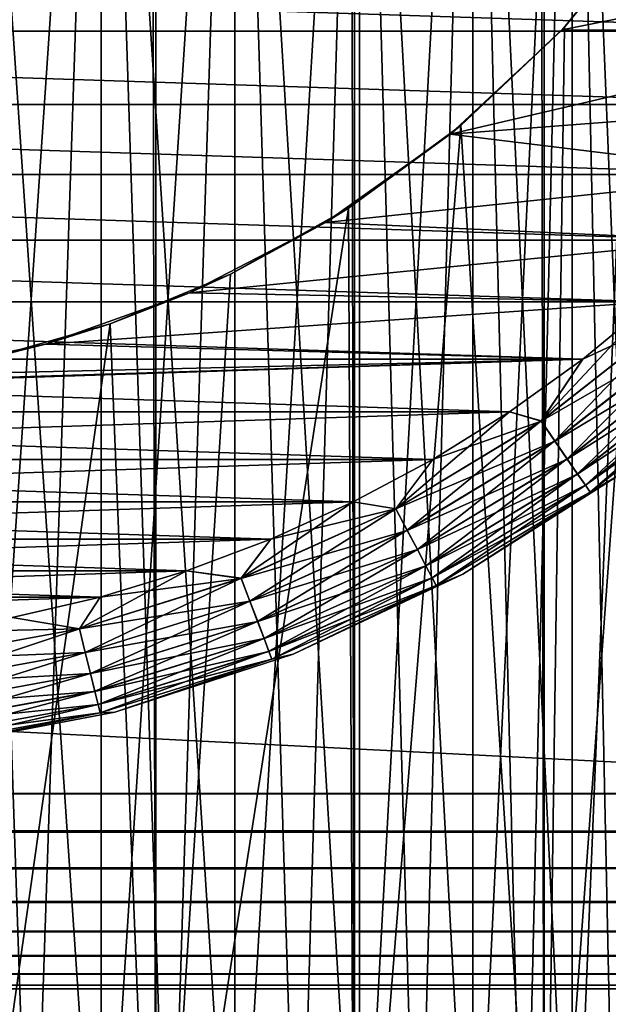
# Model space of a CAD drawing. Extents: x -265 to 265, y 0 to 1027.
# Tile 116 of 256: x 252.41 to 257.53, y 4.87 to 13.43. Entities that reach past the tile are written whole.
import ezdxf

# ---------------------------------------------------------------- set-up
doc = ezdxf.new("R2010")
doc.units = 0
doc.header["$LTSCALE"] = 65.185185
for name, color, linetype in [('186', 7, 'CONTINUOUS'), ('187', 7, 'CONTINUOUS'), ('188', 7, 'CONTINUOUS'), ('189', 7, 'CONTINUOUS'), ('190', 7, 'CONTINUOUS'), ('247', 7, 'CONTINUOUS'), ('248', 7, 'CONTINUOUS'), ('256', 7, 'CONTINUOUS'), ('257', 7, 'CONTINUOUS'), ('258', 7, 'CONTINUOUS'), ('260', 7, 'CONTINUOUS'), ('264', 7, 'CONTINUOUS'), ('268', 7, 'CONTINUOUS'), ('272', 7, 'CONTINUOUS'), ('273', 7, 'CONTINUOUS')]:
    doc.layers.add(name, color=color, linetype=linetype)

msp = doc.modelspace()

# ---------------------------------------------------------------- linework, layer by layer
at = {"layer": '186', "color": 7, "linetype": 'CONTINUOUS'}
for points in [[(-263, 33.3, 15), (263, 33.3, 15), (-263, 6.7, 15), (-263, 33.3, 15)], [(-263, 6.7, 15), (263, 33.3, 15), (263, 6.7, 15), (-263, 6.7, 15)]]:
    msp.add_3dface(points, dxfattribs=at)
at = {"layer": '187', "color": 7, "linetype": 'CONTINUOUS'}
for points in [[(-263, 6.7, 15), (263, 6.7, 15), (263, 6.3703, 15.0323), (-263, 6.7, 15)], [(-263, 6.3683, 15.0327), (-263, 6.7, 15), (263, 6.3703, 15.0323), (-263, 6.3683, 15.0327)], [(263, 6.051, 15.1288), (-263, 6.3683, 15.0327), (263, 6.3703, 15.0323), (263, 6.051, 15.1288)], [(-263, 6.0491, 15.1295), (-263, 6.3683, 15.0327), (263, 6.051, 15.1288), (-263, 6.0491, 15.1295)], [(263, 5.7566, 15.2858), (-263, 6.0491, 15.1295), (263, 6.051, 15.1288), (263, 5.7566, 15.2858)], [(-263, 5.755, 15.2869), (-263, 6.0491, 15.1295), (263, 5.7566, 15.2858), (-263, 5.755, 15.2869)], [(263, 5.4986, 15.4972), (-263, 5.755, 15.2869), (263, 5.7566, 15.2858), (263, 5.4986, 15.4972)], [(-263, 5.4972, 15.4986), (-263, 5.755, 15.2869), (263, 5.4986, 15.4972), (-263, 5.4972, 15.4986)], [(263, 5.2869, 15.755), (-263, 5.4972, 15.4986), (263, 5.4986, 15.4972), (263, 5.2869, 15.755)], [(-263, 5.2858, 15.7566), (-263, 5.4972, 15.4986), (263, 5.2869, 15.755), (-263, 5.2858, 15.7566)], [(263, 5.1295, 16.0491), (-263, 5.2858, 15.7566), (263, 5.2869, 15.755), (263, 5.1295, 16.0491)], [(-263, 5.1288, 16.051), (-263, 5.2858, 15.7566), (263, 5.1295, 16.0491), (-263, 5.1288, 16.051)], [(263, 5.0327, 16.3683), (-263, 5.1288, 16.051), (263, 5.1295, 16.0491), (263, 5.0327, 16.3683)], [(-263, 5.0323, 16.3703), (-263, 5.1288, 16.051), (263, 5.0327, 16.3683), (-263, 5.0323, 16.3703)], [(263, 5, 16.7), (-263, 5.0323, 16.3703), (263, 5.0327, 16.3683), (263, 5, 16.7)], [(-263, 5, 16.7), (-263, 5.0323, 16.3703), (263, 5, 16.7), (-263, 5, 16.7)]]:
    msp.add_3dface(points, dxfattribs=at)
at = {"layer": '188', "color": 7, "linetype": 'CONTINUOUS'}
for points in [[(-263, 5, 16.7), (263, 5, 16.7), (-263, 5, 23.3), (-263, 5, 16.7)], [(-263, 5, 23.3), (263, 5, 16.7), (263, 5, 23.3), (-263, 5, 23.3)]]:
    msp.add_3dface(points, dxfattribs=at)
at = {"layer": '189', "color": 7, "linetype": 'CONTINUOUS'}
for points in [[(-263, 6.7, 25), (-263, 6.3703, 24.9677), (263, 6.7, 25), (-263, 6.7, 25)], [(263, 6.7, 25), (-263, 6.3703, 24.9677), (263, 6.3683, 24.9673), (263, 6.7, 25)], [(-263, 6.3703, 24.9677), (-263, 6.051, 24.8712), (263, 6.3683, 24.9673), (-263, 6.3703, 24.9677)], [(263, 6.3683, 24.9673), (-263, 6.051, 24.8712), (263, 6.0491, 24.8705), (263, 6.3683, 24.9673)], [(-263, 6.051, 24.8712), (-263, 5.7566, 24.7142), (263, 6.0491, 24.8705), (-263, 6.051, 24.8712)], [(263, 6.0491, 24.8705), (-263, 5.7566, 24.7142), (263, 5.755, 24.7131), (263, 6.0491, 24.8705)], [(-263, 5.7566, 24.7142), (-263, 5.4986, 24.5028), (263, 5.755, 24.7131), (-263, 5.7566, 24.7142)], [(263, 5.755, 24.7131), (-263, 5.4986, 24.5028), (263, 5.4972, 24.5014), (263, 5.755, 24.7131)], [(-263, 5.4986, 24.5028), (-263, 5.2869, 24.245), (263, 5.4972, 24.5014), (-263, 5.4986, 24.5028)], [(263, 5.4972, 24.5014), (-263, 5.2869, 24.245), (263, 5.2858, 24.2434), (263, 5.4972, 24.5014)], [(-263, 5.2869, 24.245), (-263, 5.1295, 23.9509), (263, 5.2858, 24.2434), (-263, 5.2869, 24.245)], [(263, 5.2858, 24.2434), (-263, 5.1295, 23.9509), (263, 5.1288, 23.949), (263, 5.2858, 24.2434)], [(-263, 5.1295, 23.9509), (-263, 5.0327, 23.6317), (263, 5.1288, 23.949), (-263, 5.1295, 23.9509)], [(263, 5.1288, 23.949), (-263, 5.0327, 23.6317), (263, 5.0323, 23.6297), (263, 5.1288, 23.949)], [(-263, 5.0327, 23.6317), (-263, 5, 23.3), (263, 5.0323, 23.6297), (-263, 5.0327, 23.6317)], [(-263, 5, 23.3), (263, 5, 23.3), (263, 5.0323, 23.6297), (-263, 5, 23.3)]]:
    msp.add_3dface(points, dxfattribs=at)
at = {"layer": '190', "color": 7, "linetype": 'CONTINUOUS'}
for points in [[(-263, 6.7, 25), (263, 6.7, 25), (-263, 33.3, 25), (-263, 6.7, 25)], [(-263, 33.3, 25), (263, 6.7, 25), (263, 33.3, 25), (-263, 33.3, 25)]]:
    msp.add_3dface(points, dxfattribs=at)
at = {"layer": '247', "color": 7, "linetype": 'CONTINUOUS'}
for points in [[(251.8081, 1, 14.8906), (253.5897, 1, 14.5641), (251.8081, 1019, 14.8906), (251.8081, 1, 14.8906)], [(251.8081, 1019, 14.8906), (253.5897, 1, 14.5641), (253.5897, 1019, 14.5641), (251.8081, 1019, 14.8906)], [(253.5897, 1, 14.5641), (255.3191, 1, 14.0252), (253.5897, 1019, 14.5641), (253.5897, 1, 14.5641)], [(253.5897, 1019, 14.5641), (255.3191, 1, 14.0252), (255.3191, 1019, 14.0252), (253.5897, 1019, 14.5641)], [(255.3191, 1, 14.0252), (256.9708, 1, 13.2818), (255.3191, 1019, 14.0252), (255.3191, 1, 14.0252)], [(255.3191, 1019, 14.0252), (256.9708, 1, 13.2818), (256.9708, 1019, 13.2818), (255.3191, 1019, 14.0252)], [(256.9708, 1, 13.2818), (258.521, 1, 12.3448), (256.9708, 1019, 13.2818), (256.9708, 1, 13.2818)], [(256.9708, 1019, 13.2818), (258.521, 1, 12.3448), (258.521, 1019, 12.3448), (256.9708, 1019, 13.2818)]]:
    msp.add_3dface(points, dxfattribs=at)
at = {"layer": '248', "color": 7, "linetype": 'CONTINUOUS'}
for points in [[(258.521, 1, -12.3448), (256.9708, 1, -13.2818), (257.9382, 14.339, -12.7273), (258.521, 1, -12.3448)], [(257.9382, 14.339, -12.7273), (256.9708, 1, -13.2818), (257.1481, 13.3692, -13.1873), (257.9382, 14.339, -12.7273)], [(257.1481, 13.3692, -13.1873), (256.9708, 1, -13.2818), (256.2449, 12.5124, -13.6382), (257.1481, 13.3692, -13.1873)], [(256.2449, 12.5124, -13.6382), (255.3191, 1, -14.0252), (255.2657, 11.7942, -14.0454), (256.2449, 12.5124, -13.6382)], [(256.9708, 1, -13.2818), (255.3191, 1, -14.0252), (256.2449, 12.5124, -13.6382), (256.9708, 1, -13.2818)], [(255.3191, 1, -14.0252), (253.5897, 1, -14.5641), (255.2657, 11.7942, -14.0454), (255.3191, 1, -14.0252)], [(255.2657, 11.7942, -14.0454), (253.5897, 1, -14.5641), (254.2413, 11.2208, -14.3879), (255.2657, 11.7942, -14.0454)], [(254.2413, 11.2208, -14.3879), (253.5897, 1, -14.5641), (253.1927, 10.7875, -14.6563), (254.2413, 11.2208, -14.3879)], [(253.5897, 1, -14.5641), (251.8081, 1, -14.8906), (253.1927, 10.7875, -14.6563), (253.5897, 1, -14.5641)], [(253.1927, 10.7875, -14.6563), (251.8081, 1, -14.8906), (252.1321, 10.486, -14.8477), (253.1927, 10.7875, -14.6563)]]:
    msp.add_3dface(points, dxfattribs=at)
at = {"layer": '256', "color": 7, "linetype": 'CONTINUOUS'}
for points in [[(257.9655, 14.3774, -25), (257.1481, 13.3692, -13.1873), (257.1256, 13.3451, -25), (257.9655, 14.3774, -25)], [(257.9382, 14.339, -12.7273), (257.1481, 13.3692, -13.1873), (257.9655, 14.3774, -25), (257.9382, 14.339, -12.7273)], [(257.1481, 13.3692, -13.1873), (256.2449, 12.5124, -13.6382), (257.1256, 13.3451, -25), (257.1481, 13.3692, -13.1873)], [(257.1256, 13.3451, -25), (256.2449, 12.5124, -13.6382), (256.1531, 12.4368, -25), (257.1256, 13.3451, -25)], [(256.2449, 12.5124, -13.6382), (255.2657, 11.7942, -14.0454), (256.1531, 12.4368, -25), (256.2449, 12.5124, -13.6382)], [(256.1531, 12.4368, -25), (255.2657, 11.7942, -14.0454), (255.0659, 11.6694, -25), (256.1531, 12.4368, -25)], [(255.2657, 11.7942, -14.0454), (254.2413, 11.2208, -14.3879), (255.0659, 11.6694, -25), (255.2657, 11.7942, -14.0454)], [(255.0659, 11.6694, -25), (254.2413, 11.2208, -14.3879), (253.8844, 11.0572, -25), (255.0659, 11.6694, -25)], [(254.2413, 11.2208, -14.3879), (253.1927, 10.7875, -14.6563), (253.8844, 11.0572, -25), (254.2413, 11.2208, -14.3879)], [(253.8844, 11.0572, -25), (253.1927, 10.7875, -14.6563), (252.6305, 10.6116, -25), (253.8844, 11.0572, -25)], [(253.1927, 10.7875, -14.6563), (252.1321, 10.486, -14.8477), (252.6305, 10.6116, -25), (253.1927, 10.7875, -14.6563)], [(252.6305, 10.6116, -25), (252.1321, 10.486, -14.8477), (251.3276, 10.3408, -25), (252.6305, 10.6116, -25)]]:
    msp.add_3dface(points, dxfattribs=at)
at = {"layer": '257', "color": 7, "linetype": 'CONTINUOUS'}
for points in [[(257.9655, 14.3774, -25), (257.1256, 13.3451, -25), (260.3923, 14, -25), (257.9655, 14.3774, -25)], [(260.3923, 14, -25), (257.1256, 13.3451, -25), (259.9776, 13.3331, -25), (260.3923, 14, -25)], [(257.1256, 13.3451, -25), (256.1531, 12.4368, -25), (259.9776, 13.3331, -25), (257.1256, 13.3451, -25)], [(259.9776, 13.3331, -25), (256.1531, 12.4368, -25), (259.5202, 12.6948, -25), (259.9776, 13.3331, -25)], [(259.5202, 12.6948, -25), (256.1531, 12.4368, -25), (259.0221, 12.0878, -25), (259.5202, 12.6948, -25)], [(256.1531, 12.4368, -25), (255.0659, 11.6694, -25), (259.0221, 12.0878, -25), (256.1531, 12.4368, -25)], [(259.0221, 12.0878, -25), (255.0659, 11.6694, -25), (258.4853, 11.5147, -25), (259.0221, 12.0878, -25)], [(255.0659, 11.6694, -25), (253.8844, 11.0572, -25), (258.4853, 11.5147, -25), (255.0659, 11.6694, -25)], [(258.4853, 11.5147, -25), (253.8844, 11.0572, -25), (257.9121, 10.9779, -25), (258.4853, 11.5147, -25)], [(253.8844, 11.0572, -25), (252.6305, 10.6116, -25), (257.9121, 10.9779, -25), (253.8844, 11.0572, -25)], [(257.9121, 10.9779, -25), (252.6305, 10.6116, -25), (257.3051, 10.4797, -25), (257.9121, 10.9779, -25)], [(252.6305, 10.6116, -25), (251.3276, 10.3408, -25), (257.3051, 10.4797, -25), (252.6305, 10.6116, -25)], [(250, 10.25, -25), (243.3332, 10.0223, -25), (257.3051, 10.4797, -25), (250, 10.25, -25)], [(257.3051, 10.4797, -25), (243.3332, 10.0223, -25), (256.6668, 10.0223, -25), (257.3051, 10.4797, -25)], [(251.3276, 10.3408, -25), (250, 10.25, -25), (257.3051, 10.4797, -25), (251.3276, 10.3408, -25)], [(243.3332, 10.0223, -25), (244, 9.6077, -25), (256.6668, 10.0223, -25), (243.3332, 10.0223, -25)], [(256.6668, 10.0223, -25), (244, 9.6077, -25), (256, 9.6077, -25), (256.6668, 10.0223, -25)], [(244, 9.6077, -25), (244.6926, 9.2375, -25), (256, 9.6077, -25), (244, 9.6077, -25)], [(256, 9.6077, -25), (244.6926, 9.2375, -25), (255.3074, 9.2375, -25), (256, 9.6077, -25)], [(244.6926, 9.2375, -25), (245.4078, 8.9134, -25), (255.3074, 9.2375, -25), (244.6926, 9.2375, -25)], [(255.3074, 9.2375, -25), (245.4078, 8.9134, -25), (254.5922, 8.9134, -25), (255.3074, 9.2375, -25)], [(245.4078, 8.9134, -25), (246.1428, 8.6368, -25), (254.5922, 8.9134, -25), (245.4078, 8.9134, -25)], [(254.5922, 8.9134, -25), (246.1428, 8.6368, -25), (253.8572, 8.6368, -25), (254.5922, 8.9134, -25)], [(246.1428, 8.6368, -25), (246.8942, 8.4089, -25), (253.8572, 8.6368, -25), (246.1428, 8.6368, -25)], [(253.8572, 8.6368, -25), (246.8942, 8.4089, -25), (253.1058, 8.4089, -25), (253.8572, 8.6368, -25)], [(246.8942, 8.4089, -25), (247.659, 8.2306, -25), (253.1058, 8.4089, -25), (246.8942, 8.4089, -25)], [(253.1058, 8.4089, -25), (247.659, 8.2306, -25), (252.341, 8.2306, -25), (253.1058, 8.4089, -25)]]:
    msp.add_3dface(points, dxfattribs=at)
at = {"layer": '258', "color": 7, "linetype": 'CONTINUOUS'}
for points in [[(240.0224, 13.3331, -75), (239.6077, 14, -75), (259.9776, 13.3331, -75), (240.0224, 13.3331, -75)], [(259.9776, 13.3331, -75), (239.6077, 14, -75), (260.3923, 14, -75), (259.9776, 13.3331, -75)], [(240.4798, 12.6948, -75), (240.0224, 13.3331, -75), (259.5202, 12.6948, -75), (240.4798, 12.6948, -75)], [(259.5202, 12.6948, -75), (240.0224, 13.3331, -75), (259.9776, 13.3331, -75), (259.5202, 12.6948, -75)], [(240.9779, 12.0878, -75), (240.4798, 12.6948, -75), (259.0221, 12.0878, -75), (240.9779, 12.0878, -75)], [(259.0221, 12.0878, -75), (240.4798, 12.6948, -75), (259.5202, 12.6948, -75), (259.0221, 12.0878, -75)], [(241.5147, 11.5147, -75), (240.9779, 12.0878, -75), (258.4853, 11.5147, -75), (241.5147, 11.5147, -75)], [(258.4853, 11.5147, -75), (240.9779, 12.0878, -75), (259.0221, 12.0878, -75), (258.4853, 11.5147, -75)], [(242.0879, 10.9779, -75), (241.5147, 11.5147, -75), (257.9121, 10.9779, -75), (242.0879, 10.9779, -75)], [(257.9121, 10.9779, -75), (241.5147, 11.5147, -75), (258.4853, 11.5147, -75), (257.9121, 10.9779, -75)], [(242.6949, 10.4797, -75), (242.0879, 10.9779, -75), (257.3051, 10.4797, -75), (242.6949, 10.4797, -75)], [(257.3051, 10.4797, -75), (242.0879, 10.9779, -75), (257.9121, 10.9779, -75), (257.3051, 10.4797, -75)], [(243.3332, 10.0223, -75), (242.6949, 10.4797, -75), (256.6668, 10.0223, -75), (243.3332, 10.0223, -75)], [(256.6668, 10.0223, -75), (242.6949, 10.4797, -75), (257.3051, 10.4797, -75), (256.6668, 10.0223, -75)], [(244, 9.6077, -75), (243.3332, 10.0223, -75), (256, 9.6077, -75), (244, 9.6077, -75)], [(256, 9.6077, -75), (243.3332, 10.0223, -75), (256.6668, 10.0223, -75), (256, 9.6077, -75)], [(244.6926, 9.2375, -75), (244, 9.6077, -75), (255.3074, 9.2375, -75), (244.6926, 9.2375, -75)], [(255.3074, 9.2375, -75), (244, 9.6077, -75), (256, 9.6077, -75), (255.3074, 9.2375, -75)], [(245.4078, 8.9134, -75), (244.6926, 9.2375, -75), (254.5922, 8.9134, -75), (245.4078, 8.9134, -75)], [(254.5922, 8.9134, -75), (244.6926, 9.2375, -75), (255.3074, 9.2375, -75), (254.5922, 8.9134, -75)], [(246.1428, 8.6368, -75), (245.4078, 8.9134, -75), (253.8572, 8.6368, -75), (246.1428, 8.6368, -75)], [(253.8572, 8.6368, -75), (245.4078, 8.9134, -75), (254.5922, 8.9134, -75), (253.8572, 8.6368, -75)], [(246.8942, 8.4089, -75), (246.1428, 8.6368, -75), (253.1058, 8.4089, -75), (246.8942, 8.4089, -75)], [(253.1058, 8.4089, -75), (246.1428, 8.6368, -75), (253.8572, 8.6368, -75), (253.1058, 8.4089, -75)], [(252.341, 8.2306, -75), (246.8942, 8.4089, -75), (253.1058, 8.4089, -75), (252.341, 8.2306, -75)]]:
    msp.add_3dface(points, dxfattribs=at)
at = {"layer": '260', "color": 7, "linetype": 'CONTINUOUS'}
for points in [[(256.2628, 8.608, -74), (257.6412, 9.4828, -74), (256.2628, 8.608, -26), (256.2628, 8.608, -74)], [(256.2628, 8.608, -26), (257.6412, 9.4828, -74), (257.6412, 9.4828, -26), (256.2628, 8.608, -26)], [(254.7856, 7.9129, -74), (256.2628, 8.608, -74), (254.7856, 7.9129, -26), (254.7856, 7.9129, -74)], [(254.7856, 7.9129, -26), (256.2628, 8.608, -74), (256.2628, 8.608, -26), (254.7856, 7.9129, -26)], [(253.233, 7.4084, -74), (254.7856, 7.9129, -74), (253.233, 7.4084, -26), (253.233, 7.4084, -74)], [(253.233, 7.4084, -26), (254.7856, 7.9129, -74), (254.7856, 7.9129, -26), (253.233, 7.4084, -26)], [(251.6293, 7.1025, -74), (253.233, 7.4084, -74), (251.6293, 7.1025, -26), (251.6293, 7.1025, -74)], [(251.6293, 7.1025, -26), (253.233, 7.4084, -74), (253.233, 7.4084, -26), (251.6293, 7.1025, -26)]]:
    msp.add_3dface(points, dxfattribs=at)
at = {"layer": '264', "color": 7, "linetype": 'CONTINUOUS'}
for points in [[(257.3051, 10.4797, -75), (257.9121, 10.9779, -75), (256.9426, 9.942, -74.9752), (257.3051, 10.4797, -75)], [(256.9426, 9.942, -74.9752), (257.9121, 10.9779, -75), (258.1043, 10.8521, -74.9752), (256.9426, 9.942, -74.9752)], [(256.9426, 9.942, -74.9752), (258.1043, 10.8521, -74.9752), (257.0628, 9.7678, -74.9014), (256.9426, 9.942, -74.9752)], [(257.0628, 9.7678, -74.9014), (258.1043, 10.8521, -74.9752), (258.2447, 10.6937, -74.9014), (257.0628, 9.7678, -74.9014)], [(257.0628, 9.7678, -74.9014), (258.2447, 10.6937, -74.9014), (257.1707, 9.6115, -74.7823), (257.0628, 9.7678, -74.9014)], [(257.1707, 9.6115, -74.7823), (258.2447, 10.6937, -74.9014), (258.3706, 10.5516, -74.7823), (257.1707, 9.6115, -74.7823)], [(257.1707, 9.6115, -74.7823), (258.3706, 10.5516, -74.7823), (257.2607, 9.481, -74.6238), (257.1707, 9.6115, -74.7823)], [(257.2607, 9.481, -74.6238), (258.3706, 10.5516, -74.7823), (258.4757, 10.4329, -74.6238), (257.2607, 9.481, -74.6238)], [(256.6668, 10.0223, -75), (257.3051, 10.4797, -75), (256.9426, 9.942, -74.9752), (256.6668, 10.0223, -75)], [(257.2607, 9.481, -74.6238), (258.4757, 10.4329, -74.6238), (257.3285, 9.3828, -74.4341), (257.2607, 9.481, -74.6238)], [(257.3285, 9.3828, -74.4341), (258.4757, 10.4329, -74.6238), (258.5549, 10.3436, -74.4341), (257.3285, 9.3828, -74.4341)], [(257.3285, 9.3828, -74.4341), (258.5549, 10.3436, -74.4341), (257.3706, 9.3218, -74.2225), (257.3285, 9.3828, -74.4341)], [(257.3706, 9.3218, -74.2225), (258.5549, 10.3436, -74.4341), (258.604, 10.2881, -74.2225), (257.3706, 9.3218, -74.2225)], [(257.6412, 9.4828, -74), (257.3706, 9.3218, -74.2225), (258.604, 10.2881, -74.2225), (257.6412, 9.4828, -74)], [(256, 9.6077, -75), (256.6668, 10.0223, -75), (255.6796, 9.1785, -74.9752), (256, 9.6077, -75)], [(255.6796, 9.1785, -74.9752), (256.6668, 10.0223, -75), (256.9426, 9.942, -74.9752), (255.6796, 9.1785, -74.9752)], [(255.6796, 9.1785, -74.9752), (256.9426, 9.942, -74.9752), (255.7779, 8.9911, -74.9014), (255.6796, 9.1785, -74.9752)], [(255.7779, 8.9911, -74.9014), (256.9426, 9.942, -74.9752), (257.0628, 9.7678, -74.9014), (255.7779, 8.9911, -74.9014)], [(255.7779, 8.9911, -74.9014), (257.0628, 9.7678, -74.9014), (255.8662, 8.8229, -74.7823), (255.7779, 8.9911, -74.9014)], [(255.8662, 8.8229, -74.7823), (257.0628, 9.7678, -74.9014), (257.1707, 9.6115, -74.7823), (255.8662, 8.8229, -74.7823)], [(255.3074, 9.2375, -75), (256, 9.6077, -75), (255.6796, 9.1785, -74.9752), (255.3074, 9.2375, -75)], [(255.8662, 8.8229, -74.7823), (257.1707, 9.6115, -74.7823), (255.9399, 8.6825, -74.6238), (255.8662, 8.8229, -74.7823)], [(255.9399, 8.6825, -74.6238), (257.1707, 9.6115, -74.7823), (257.2607, 9.481, -74.6238), (255.9399, 8.6825, -74.6238)], [(255.9399, 8.6825, -74.6238), (257.2607, 9.481, -74.6238), (255.9953, 8.5768, -74.4341), (255.9399, 8.6825, -74.6238)], [(255.9953, 8.5768, -74.4341), (257.2607, 9.481, -74.6238), (257.3285, 9.3828, -74.4341), (255.9953, 8.5768, -74.4341)], [(257.6412, 9.4828, -74), (256.2628, 8.608, -74), (257.3706, 9.3218, -74.2225), (257.6412, 9.4828, -74)], [(255.9953, 8.5768, -74.4341), (257.3285, 9.3828, -74.4341), (256.0297, 8.5113, -74.2225), (255.9953, 8.5768, -74.4341)], [(256.0297, 8.5113, -74.2225), (257.3285, 9.3828, -74.4341), (257.3706, 9.3218, -74.2225), (256.0297, 8.5113, -74.2225)], [(256.2628, 8.608, -74), (256.0297, 8.5113, -74.2225), (257.3706, 9.3218, -74.2225), (256.2628, 8.608, -74)], [(254.5922, 8.9134, -75), (255.3074, 9.2375, -75), (254.3338, 8.5728, -74.9752), (254.5922, 8.9134, -75)], [(254.3338, 8.5728, -74.9752), (255.3074, 9.2375, -75), (255.6796, 9.1785, -74.9752), (254.3338, 8.5728, -74.9752)], [(254.3338, 8.5728, -74.9752), (255.6796, 9.1785, -74.9752), (254.4088, 8.3749, -74.9014), (254.3338, 8.5728, -74.9752)], [(254.4088, 8.3749, -74.9014), (255.6796, 9.1785, -74.9752), (255.7779, 8.9911, -74.9014), (254.4088, 8.3749, -74.9014)], [(253.8572, 8.6368, -75), (254.5922, 8.9134, -75), (254.3338, 8.5728, -74.9752), (253.8572, 8.6368, -75)], [(254.4088, 8.3749, -74.9014), (255.7779, 8.9911, -74.9014), (254.4762, 8.1973, -74.7823), (254.4088, 8.3749, -74.9014)], [(254.4762, 8.1973, -74.7823), (255.7779, 8.9911, -74.9014), (255.8662, 8.8229, -74.7823), (254.4762, 8.1973, -74.7823)], [(254.4762, 8.1973, -74.7823), (255.8662, 8.8229, -74.7823), (254.5324, 8.049, -74.6238), (254.4762, 8.1973, -74.7823)], [(254.5324, 8.049, -74.6238), (255.8662, 8.8229, -74.7823), (255.9399, 8.6825, -74.6238), (254.5324, 8.049, -74.6238)], [(254.5324, 8.049, -74.6238), (255.9399, 8.6825, -74.6238), (254.5747, 7.9375, -74.4341), (254.5324, 8.049, -74.6238)], [(254.5747, 7.9375, -74.4341), (255.9399, 8.6825, -74.6238), (255.9953, 8.5768, -74.4341), (254.5747, 7.9375, -74.4341)], [(253.1058, 8.4089, -75), (253.8572, 8.6368, -75), (252.9248, 8.1337, -74.9752), (253.1058, 8.4089, -75)], [(252.9248, 8.1337, -74.9752), (253.8572, 8.6368, -75), (254.3338, 8.5728, -74.9752), (252.9248, 8.1337, -74.9752)], [(252.9248, 8.1337, -74.9752), (254.3338, 8.5728, -74.9752), (252.9754, 7.9282, -74.9014), (252.9248, 8.1337, -74.9752)], [(252.9754, 7.9282, -74.9014), (254.3338, 8.5728, -74.9752), (254.4088, 8.3749, -74.9014), (252.9754, 7.9282, -74.9014)], [(254.5747, 7.9375, -74.4341), (255.9953, 8.5768, -74.4341), (254.601, 7.8682, -74.2225), (254.5747, 7.9375, -74.4341)], [(254.601, 7.8682, -74.2225), (255.9953, 8.5768, -74.4341), (256.0297, 8.5113, -74.2225), (254.601, 7.8682, -74.2225)], [(256.2628, 8.608, -74), (254.7856, 7.9129, -74), (256.0297, 8.5113, -74.2225), (256.2628, 8.608, -74)], [(254.7856, 7.9129, -74), (254.601, 7.8682, -74.2225), (256.0297, 8.5113, -74.2225), (254.7856, 7.9129, -74)], [(252.341, 8.2306, -75), (253.1058, 8.4089, -75), (252.9248, 8.1337, -74.9752), (252.341, 8.2306, -75)], [(252.9754, 7.9282, -74.9014), (254.4088, 8.3749, -74.9014), (253.0209, 7.7438, -74.7823), (252.9754, 7.9282, -74.9014)], [(253.0209, 7.7438, -74.7823), (254.4088, 8.3749, -74.9014), (254.4762, 8.1973, -74.7823), (253.0209, 7.7438, -74.7823)], [(251.4731, 7.8677, -74.9752), (252.341, 8.2306, -75), (252.9248, 8.1337, -74.9752), (251.4731, 7.8677, -74.9752)], [(253.0209, 7.7438, -74.7823), (254.4762, 8.1973, -74.7823), (253.0588, 7.5899, -74.6238), (253.0209, 7.7438, -74.7823)], [(253.0588, 7.5899, -74.6238), (254.4762, 8.1973, -74.7823), (254.5324, 8.049, -74.6238), (253.0588, 7.5899, -74.6238)], [(251.4731, 7.8677, -74.9752), (252.9248, 8.1337, -74.9752), (251.4986, 7.6576, -74.9014), (251.4731, 7.8677, -74.9752)], [(251.4986, 7.6576, -74.9014), (252.9248, 8.1337, -74.9752), (252.9754, 7.9282, -74.9014), (251.4986, 7.6576, -74.9014)], [(253.0588, 7.5899, -74.6238), (254.5324, 8.049, -74.6238), (253.0874, 7.474, -74.4341), (253.0588, 7.5899, -74.6238)], [(253.0874, 7.474, -74.4341), (254.5324, 8.049, -74.6238), (254.5747, 7.9375, -74.4341), (253.0874, 7.474, -74.4341)], [(251.4986, 7.6576, -74.9014), (252.9754, 7.9282, -74.9014), (251.5215, 7.4691, -74.7823), (251.4986, 7.6576, -74.9014)], [(251.5215, 7.4691, -74.7823), (252.9754, 7.9282, -74.9014), (253.0209, 7.7438, -74.7823), (251.5215, 7.4691, -74.7823)], [(253.0874, 7.474, -74.4341), (254.5747, 7.9375, -74.4341), (253.1051, 7.4021, -74.2225), (253.0874, 7.474, -74.4341)], [(253.1051, 7.4021, -74.2225), (254.5747, 7.9375, -74.4341), (254.601, 7.8682, -74.2225), (253.1051, 7.4021, -74.2225)], [(254.7856, 7.9129, -74), (253.233, 7.4084, -74), (254.601, 7.8682, -74.2225), (254.7856, 7.9129, -74)], [(253.233, 7.4084, -74), (253.1051, 7.4021, -74.2225), (254.601, 7.8682, -74.2225), (253.233, 7.4084, -74)], [(251.5215, 7.4691, -74.7823), (253.0209, 7.7438, -74.7823), (251.5406, 7.3116, -74.6238), (251.5215, 7.4691, -74.7823)], [(251.5406, 7.3116, -74.6238), (253.0209, 7.7438, -74.7823), (253.0588, 7.5899, -74.6238), (251.5406, 7.3116, -74.6238)], [(251.5406, 7.3116, -74.6238), (253.0588, 7.5899, -74.6238), (251.555, 7.1932, -74.4341), (251.5406, 7.3116, -74.6238)], [(251.555, 7.1932, -74.4341), (253.0588, 7.5899, -74.6238), (253.0874, 7.474, -74.4341), (251.555, 7.1932, -74.4341)], [(251.555, 7.1932, -74.4341), (253.0874, 7.474, -74.4341), (251.564, 7.1197, -74.2225), (251.555, 7.1932, -74.4341)], [(251.564, 7.1197, -74.2225), (253.0874, 7.474, -74.4341), (253.1051, 7.4021, -74.2225), (251.564, 7.1197, -74.2225)], [(251.6293, 7.1025, -74), (251.564, 7.1197, -74.2225), (253.1051, 7.4021, -74.2225), (251.6293, 7.1025, -74)], [(253.233, 7.4084, -74), (251.6293, 7.1025, -74), (253.1051, 7.4021, -74.2225), (253.233, 7.4084, -74)]]:
    msp.add_3dface(points, dxfattribs=at)
at = {"layer": '268', "color": 7, "linetype": 'CONTINUOUS'}
for points in [[(257.9121, 10.9779, -25), (257.3051, 10.4797, -25), (258.105, 10.8513, -25.0251), (257.9121, 10.9779, -25)], [(258.105, 10.8513, -25.0251), (257.3051, 10.4797, -25), (256.9432, 9.9411, -25.0251), (258.105, 10.8513, -25.0251)], [(258.105, 10.8513, -25.0251), (256.9432, 9.9411, -25.0251), (258.2453, 10.693, -25.0991), (258.105, 10.8513, -25.0251)], [(258.2453, 10.693, -25.0991), (256.9432, 9.9411, -25.0251), (257.0634, 9.7669, -25.0991), (258.2453, 10.693, -25.0991)], [(258.2453, 10.693, -25.0991), (257.0634, 9.7669, -25.0991), (258.3712, 10.5509, -25.2184), (258.2453, 10.693, -25.0991)], [(258.3712, 10.5509, -25.2184), (257.0634, 9.7669, -25.0991), (257.1712, 9.6108, -25.2184), (258.3712, 10.5509, -25.2184)], [(258.3712, 10.5509, -25.2184), (257.1712, 9.6108, -25.2184), (258.4762, 10.4323, -25.377), (258.3712, 10.5509, -25.2184)], [(257.3051, 10.4797, -25), (256.6668, 10.0223, -25), (256.9432, 9.9411, -25.0251), (257.3051, 10.4797, -25)], [(258.4762, 10.4323, -25.377), (257.1712, 9.6108, -25.2184), (257.2611, 9.4804, -25.377), (258.4762, 10.4323, -25.377)], [(258.4762, 10.4323, -25.377), (257.2611, 9.4804, -25.377), (258.5552, 10.3432, -25.5669), (258.4762, 10.4323, -25.377)], [(258.5552, 10.3432, -25.5669), (257.2611, 9.4804, -25.377), (257.3288, 9.3824, -25.5669), (258.5552, 10.3432, -25.5669)], [(258.5552, 10.3432, -25.5669), (257.3288, 9.3824, -25.5669), (258.6041, 10.2879, -25.7786), (258.5552, 10.3432, -25.5669)], [(258.6041, 10.2879, -25.7786), (257.3288, 9.3824, -25.5669), (257.3707, 9.3216, -25.7786), (258.6041, 10.2879, -25.7786)], [(257.6412, 9.4828, -26), (258.6041, 10.2879, -25.7786), (257.3707, 9.3216, -25.7786), (257.6412, 9.4828, -26)], [(256.9432, 9.9411, -25.0251), (256, 9.6077, -25), (255.6801, 9.1775, -25.0251), (256.9432, 9.9411, -25.0251)], [(256.9432, 9.9411, -25.0251), (255.6801, 9.1775, -25.0251), (257.0634, 9.7669, -25.0991), (256.9432, 9.9411, -25.0251)], [(256.6668, 10.0223, -25), (256, 9.6077, -25), (256.9432, 9.9411, -25.0251), (256.6668, 10.0223, -25)], [(257.0634, 9.7669, -25.0991), (255.6801, 9.1775, -25.0251), (255.7784, 8.9902, -25.0991), (257.0634, 9.7669, -25.0991)], [(257.0634, 9.7669, -25.0991), (255.7784, 8.9902, -25.0991), (257.1712, 9.6108, -25.2184), (257.0634, 9.7669, -25.0991)], [(256, 9.6077, -25), (255.3074, 9.2375, -25), (255.6801, 9.1775, -25.0251), (256, 9.6077, -25)], [(257.1712, 9.6108, -25.2184), (255.7784, 8.9902, -25.0991), (255.8666, 8.8221, -25.2184), (257.1712, 9.6108, -25.2184)], [(257.1712, 9.6108, -25.2184), (255.8666, 8.8221, -25.2184), (257.2611, 9.4804, -25.377), (257.1712, 9.6108, -25.2184)], [(257.2611, 9.4804, -25.377), (255.8666, 8.8221, -25.2184), (255.9402, 8.6819, -25.377), (257.2611, 9.4804, -25.377)], [(257.2611, 9.4804, -25.377), (255.9402, 8.6819, -25.377), (257.3288, 9.3824, -25.5669), (257.2611, 9.4804, -25.377)], [(256.2628, 8.608, -26), (257.6412, 9.4828, -26), (257.3707, 9.3216, -25.7786), (256.2628, 8.608, -26)], [(257.3288, 9.3824, -25.5669), (255.9402, 8.6819, -25.377), (255.9956, 8.5764, -25.5669), (257.3288, 9.3824, -25.5669)], [(257.3288, 9.3824, -25.5669), (255.9956, 8.5764, -25.5669), (257.3707, 9.3216, -25.7786), (257.3288, 9.3824, -25.5669)], [(257.3707, 9.3216, -25.7786), (255.9956, 8.5764, -25.5669), (256.0299, 8.5111, -25.7786), (257.3707, 9.3216, -25.7786)], [(256.2628, 8.608, -26), (257.3707, 9.3216, -25.7786), (256.0299, 8.5111, -25.7786), (256.2628, 8.608, -26)], [(255.6801, 9.1775, -25.0251), (254.5922, 8.9134, -25), (254.3342, 8.5717, -25.0251), (255.6801, 9.1775, -25.0251)], [(255.6801, 9.1775, -25.0251), (254.3342, 8.5717, -25.0251), (255.7784, 8.9902, -25.0991), (255.6801, 9.1775, -25.0251)], [(255.3074, 9.2375, -25), (254.5922, 8.9134, -25), (255.6801, 9.1775, -25.0251), (255.3074, 9.2375, -25)], [(254.5922, 8.9134, -25), (253.8572, 8.6368, -25), (254.3342, 8.5717, -25.0251), (254.5922, 8.9134, -25)], [(255.7784, 8.9902, -25.0991), (254.3342, 8.5717, -25.0251), (254.4092, 8.3739, -25.0991), (255.7784, 8.9902, -25.0991)], [(255.7784, 8.9902, -25.0991), (254.4092, 8.3739, -25.0991), (255.8666, 8.8221, -25.2184), (255.7784, 8.9902, -25.0991)], [(255.8666, 8.8221, -25.2184), (254.4092, 8.3739, -25.0991), (254.4765, 8.1965, -25.2184), (255.8666, 8.8221, -25.2184)], [(255.8666, 8.8221, -25.2184), (254.4765, 8.1965, -25.2184), (255.9402, 8.6819, -25.377), (255.8666, 8.8221, -25.2184)], [(255.9402, 8.6819, -25.377), (254.4765, 8.1965, -25.2184), (254.5326, 8.0484, -25.377), (255.9402, 8.6819, -25.377)], [(255.9402, 8.6819, -25.377), (254.5326, 8.0484, -25.377), (255.9956, 8.5764, -25.5669), (255.9402, 8.6819, -25.377)], [(254.3342, 8.5717, -25.0251), (253.1058, 8.4089, -25), (252.925, 8.1326, -25.0251), (254.3342, 8.5717, -25.0251)], [(254.3342, 8.5717, -25.0251), (252.925, 8.1326, -25.0251), (254.4092, 8.3739, -25.0991), (254.3342, 8.5717, -25.0251)], [(253.8572, 8.6368, -25), (253.1058, 8.4089, -25), (254.3342, 8.5717, -25.0251), (253.8572, 8.6368, -25)], [(255.9956, 8.5764, -25.5669), (254.5326, 8.0484, -25.377), (254.5749, 7.937, -25.5669), (255.9956, 8.5764, -25.5669)], [(255.9956, 8.5764, -25.5669), (254.5749, 7.937, -25.5669), (256.0299, 8.5111, -25.7786), (255.9956, 8.5764, -25.5669)], [(254.7856, 7.9129, -26), (256.2628, 8.608, -26), (256.0299, 8.5111, -25.7786), (254.7856, 7.9129, -26)], [(256.0299, 8.5111, -25.7786), (254.5749, 7.937, -25.5669), (254.6011, 7.868, -25.7786), (256.0299, 8.5111, -25.7786)], [(254.7856, 7.9129, -26), (256.0299, 8.5111, -25.7786), (254.6011, 7.868, -25.7786), (254.7856, 7.9129, -26)], [(253.1058, 8.4089, -25), (252.341, 8.2306, -25), (252.925, 8.1326, -25.0251), (253.1058, 8.4089, -25)], [(254.4092, 8.3739, -25.0991), (252.925, 8.1326, -25.0251), (252.9757, 7.9272, -25.0991), (254.4092, 8.3739, -25.0991)], [(254.4092, 8.3739, -25.0991), (252.9757, 7.9272, -25.0991), (254.4765, 8.1965, -25.2184), (254.4092, 8.3739, -25.0991)], [(252.341, 8.2306, -25), (251.5663, 8.1027, -25), (252.925, 8.1326, -25.0251), (252.341, 8.2306, -25)], [(254.4765, 8.1965, -25.2184), (252.9757, 7.9272, -25.0991), (253.0211, 7.743, -25.2184), (254.4765, 8.1965, -25.2184)], [(254.4765, 8.1965, -25.2184), (253.0211, 7.743, -25.2184), (254.5326, 8.0484, -25.377), (254.4765, 8.1965, -25.2184)], [(252.925, 8.1326, -25.0251), (251.5663, 8.1027, -25), (251.4733, 7.8666, -25.0251), (252.925, 8.1326, -25.0251)], [(252.925, 8.1326, -25.0251), (251.4733, 7.8666, -25.0251), (252.9757, 7.9272, -25.0991), (252.925, 8.1326, -25.0251)], [(254.5326, 8.0484, -25.377), (253.0211, 7.743, -25.2184), (253.059, 7.5892, -25.377), (254.5326, 8.0484, -25.377)], [(254.5326, 8.0484, -25.377), (253.059, 7.5892, -25.377), (254.5749, 7.937, -25.5669), (254.5326, 8.0484, -25.377)], [(252.9757, 7.9272, -25.0991), (251.4733, 7.8666, -25.0251), (251.4988, 7.6566, -25.0991), (252.9757, 7.9272, -25.0991)], [(252.9757, 7.9272, -25.0991), (251.4988, 7.6566, -25.0991), (253.0211, 7.743, -25.2184), (252.9757, 7.9272, -25.0991)], [(254.5749, 7.937, -25.5669), (253.059, 7.5892, -25.377), (253.0875, 7.4735, -25.5669), (254.5749, 7.937, -25.5669)], [(254.5749, 7.937, -25.5669), (253.0875, 7.4735, -25.5669), (254.6011, 7.868, -25.7786), (254.5749, 7.937, -25.5669)], [(253.233, 7.4084, -26), (254.7856, 7.9129, -26), (254.6011, 7.868, -25.7786), (253.233, 7.4084, -26)], [(254.6011, 7.868, -25.7786), (253.0875, 7.4735, -25.5669), (253.1052, 7.4019, -25.7786), (254.6011, 7.868, -25.7786)], [(253.233, 7.4084, -26), (254.6011, 7.868, -25.7786), (253.1052, 7.4019, -25.7786), (253.233, 7.4084, -26)], [(253.0211, 7.743, -25.2184), (251.4988, 7.6566, -25.0991), (251.5216, 7.4682, -25.2184), (253.0211, 7.743, -25.2184)], [(253.0211, 7.743, -25.2184), (251.5216, 7.4682, -25.2184), (253.059, 7.5892, -25.377), (253.0211, 7.743, -25.2184)], [(253.059, 7.5892, -25.377), (251.5216, 7.4682, -25.2184), (251.5407, 7.3109, -25.377), (253.059, 7.5892, -25.377)], [(253.059, 7.5892, -25.377), (251.5407, 7.3109, -25.377), (253.0875, 7.4735, -25.5669), (253.059, 7.5892, -25.377)], [(253.0875, 7.4735, -25.5669), (251.5407, 7.3109, -25.377), (251.5551, 7.1927, -25.5669), (253.0875, 7.4735, -25.5669)], [(253.0875, 7.4735, -25.5669), (251.5551, 7.1927, -25.5669), (253.1052, 7.4019, -25.7786), (253.0875, 7.4735, -25.5669)], [(253.1052, 7.4019, -25.7786), (251.5551, 7.1927, -25.5669), (251.564, 7.1194, -25.7786), (253.1052, 7.4019, -25.7786)], [(251.6293, 7.1025, -26), (253.1052, 7.4019, -25.7786), (251.564, 7.1194, -25.7786), (251.6293, 7.1025, -26)], [(251.6293, 7.1025, -26), (253.233, 7.4084, -26), (253.1052, 7.4019, -25.7786), (251.6293, 7.1025, -26)]]:
    msp.add_3dface(points, dxfattribs=at)
at = {"layer": '272', "color": 7, "linetype": 'CONTINUOUS'}
for points in [[(251.8921, 20, 9.1055), (253.1144, 20, 8.763), (251.8921, 2, 9.1055), (251.8921, 20, 9.1055)], [(251.8921, 2, 9.1055), (253.1144, 20, 8.763), (252.5091, 2, 8.9551), (251.8921, 2, 9.1055)], [(252.5091, 2, 8.9551), (253.1144, 20, 8.763), (253.1144, 2, 8.763), (252.5091, 2, 8.9551)], [(253.1144, 20, 8.763), (254.2786, 20, 8.2573), (253.1144, 2, 8.763), (253.1144, 20, 8.763)], [(253.1144, 2, 8.763), (254.2786, 20, 8.2573), (253.7051, 2, 8.5301), (253.1144, 2, 8.763)], [(253.7051, 2, 8.5301), (254.2786, 20, 8.2573), (254.2786, 2, 8.2573), (253.7051, 2, 8.5301)], [(254.2786, 20, 8.2573), (255.3631, 20, 7.5978), (254.2786, 2, 8.2573), (254.2786, 20, 8.2573)], [(254.2786, 2, 8.2573), (255.3631, 20, 7.5978), (254.8321, 2, 7.9461), (254.2786, 2, 8.2573)], [(254.8321, 2, 7.9461), (255.3631, 20, 7.5978), (255.3631, 2, 7.5978), (254.8321, 2, 7.9461)], [(255.3631, 20, 7.5978), (256.3477, 20, 6.7968), (255.3631, 2, 7.5978), (255.3631, 20, 7.5978)], [(255.3631, 2, 7.5978), (256.3477, 20, 6.7968), (255.8691, 2, 7.2141), (255.3631, 2, 7.5978)], [(255.8691, 2, 7.2141), (256.3477, 20, 6.7968), (256.3477, 2, 6.7968), (255.8691, 2, 7.2141)], [(256.3477, 20, 6.7968), (257.2141, 20, 5.8691), (256.3477, 2, 6.7968), (256.3477, 20, 6.7968)], [(256.3477, 2, 6.7968), (257.2141, 20, 5.8691), (256.7968, 2, 6.3477), (256.3477, 2, 6.7968)], [(256.7968, 2, 6.3477), (257.2141, 20, 5.8691), (257.2141, 2, 5.8691), (256.7968, 2, 6.3477)], [(257.2141, 20, 5.8691), (257.9461, 20, 4.8321), (257.2141, 2, 5.8691), (257.2141, 20, 5.8691)], [(257.2141, 2, 5.8691), (257.9461, 20, 4.8321), (257.5978, 2, 5.3631), (257.2141, 2, 5.8691)]]:
    msp.add_3dface(points, dxfattribs=at)
at = {"layer": '273', "color": 7, "linetype": 'CONTINUOUS'}
for points in [[(253.1144, 20, -8.763), (251.8921, 20, -9.1055), (253.1144, 2, -8.763), (253.1144, 20, -8.763)], [(253.1144, 2, -8.763), (251.8921, 20, -9.1055), (252.5091, 2, -8.9551), (253.1144, 2, -8.763)], [(252.5091, 2, -8.9551), (251.8921, 20, -9.1055), (251.8921, 2, -9.1055), (252.5091, 2, -8.9551)], [(254.2786, 20, -8.2573), (253.1144, 20, -8.763), (254.2786, 2, -8.2573), (254.2786, 20, -8.2573)], [(254.2786, 2, -8.2573), (253.1144, 20, -8.763), (253.7051, 2, -8.5301), (254.2786, 2, -8.2573)], [(253.7051, 2, -8.5301), (253.1144, 20, -8.763), (253.1144, 2, -8.763), (253.7051, 2, -8.5301)], [(255.3631, 20, -7.5978), (254.2786, 20, -8.2573), (255.3631, 2, -7.5978), (255.3631, 20, -7.5978)], [(255.3631, 2, -7.5978), (254.2786, 20, -8.2573), (254.8321, 2, -7.9461), (255.3631, 2, -7.5978)], [(254.8321, 2, -7.9461), (254.2786, 20, -8.2573), (254.2786, 2, -8.2573), (254.8321, 2, -7.9461)], [(256.3477, 20, -6.7968), (255.3631, 20, -7.5978), (256.3477, 2, -6.7968), (256.3477, 20, -6.7968)], [(256.3477, 2, -6.7968), (255.3631, 20, -7.5978), (255.8691, 2, -7.2141), (256.3477, 2, -6.7968)], [(255.8691, 2, -7.2141), (255.3631, 20, -7.5978), (255.3631, 2, -7.5978), (255.8691, 2, -7.2141)], [(257.2141, 20, -5.8691), (256.3477, 20, -6.7968), (257.2141, 2, -5.8691), (257.2141, 20, -5.8691)], [(257.2141, 2, -5.8691), (256.3477, 20, -6.7968), (256.7968, 2, -6.3477), (257.2141, 2, -5.8691)], [(256.7968, 2, -6.3477), (256.3477, 20, -6.7968), (256.3477, 2, -6.7968), (256.7968, 2, -6.3477)], [(257.9461, 20, -4.8321), (257.2141, 20, -5.8691), (257.9461, 2, -4.8321), (257.9461, 20, -4.8321)], [(257.9461, 2, -4.8321), (257.2141, 20, -5.8691), (257.5978, 2, -5.3631), (257.9461, 2, -4.8321)], [(257.5978, 2, -5.3631), (257.2141, 20, -5.8691), (257.2141, 2, -5.8691), (257.5978, 2, -5.3631)]]:
    msp.add_3dface(points, dxfattribs=at)

doc.saveas('drawing.dxf')
